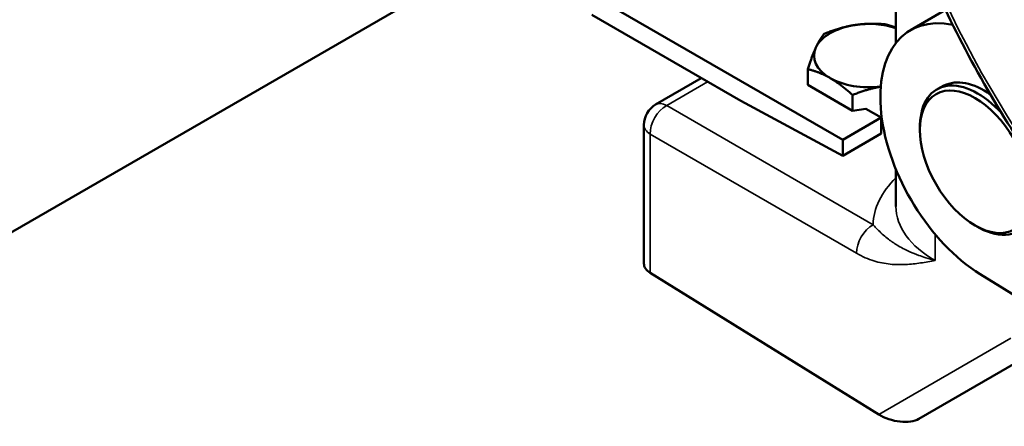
# Model space of a CAD drawing. Header units: inches. Extents: x 1 to 237, y 4 to 150.
# Tile 123 of 209: x 194.61 to 199.66, y 65.79 to 67.88. Entities that reach past the tile are written whole.
import ezdxf

# ---------------------------------------------------------------- set-up
doc = ezdxf.new("R2010")
doc.units = ezdxf.units.IN
doc.header["$LTSCALE"] = 7
doc.header["$MEASUREMENT"] = 0
doc.layers.add('Visible (ANSI)', color=7, linetype='Continuous', lineweight=50)
doc.layers.add('Visible Narrow (ANSI)', color=7, linetype='Continuous', lineweight=35)

msp = doc.modelspace()

# ---------------------------------------------------------------- linework, layer by layer
at = {"layer": 'Visible (ANSI)'}
for p, q in [((199.108, 67.7597), (199.108, 68.5588)), ((197.3712, 68.4051), (191.3563, 64.9325)), ((198.8349, 67.262), (197.548, 68.0051)), ((197.548, 67.903), (198.312, 67.4619)), ((199.1829, 67.8252), (199.3621, 67.9287)), ((198.1096, 67.5787), (197.8751, 67.4433)), ((198.6555, 67.5442), (198.6555, 67.6252)), ((198.6555, 67.5442), (198.8852, 67.4116)), ((199.3543, 67.5404), (199.3233, 67.5243)), ((198.8852, 67.4116), (198.8852, 67.4927)), ((198.312, 67.4619), (198.8349, 67.1811)), ((198.8349, 67.262), (199.0329, 67.3764)), ((198.8852, 67.4116), (198.9535, 67.4222)), ((199.0329, 67.3764), (198.9535, 67.4222)), ((199.0329, 67.2954), (199.0329, 67.3764)), ((197.8151, 66.6279), (197.8151, 67.3394)), ((199.0364, 67.3656), (199.0329, 67.3651)), ((199.2308, 67.3247), (199.2313, 67.341)), ((198.8349, 67.1811), (199.0329, 67.2954)), ((198.8349, 67.262), (198.8349, 67.1811)), ((199.108, 66.9224), (199.108, 67.1112)), ((199.5234, 66.8179), (199.5378, 66.8102)), ((199.0197, 65.8549), (197.8473, 66.5807)), ((199.5394, 66.5744), (199.7993, 66.4138)), ((199.2253, 65.8316), (199.7679, 66.1449))]:
    msp.add_line(p, q, dxfattribs=at)
msp.add_arc((197.9351, 67.3394), 0.12, 120, 180, dxfattribs=at)
for centre, major_axis, ratio, start_param, end_param in [((199.5579, 67.1757), (-0.375, 0.6495), 0.57735, 5.800728, 8.604473), ((198.9692, 67.6943), (-0.2813, 0), 0.57735, 4.974188, 6.021386), ((198.9692, 67.6943), (-0.2813, 0), 0.57735, 4.196345, 4.974188), ((198.9692, 67.6943), (-0.2813, 0), 0.57735, 6.021386, 7.068583), ((198.9692, 67.6943), (0.2813, 0), 0.57735, 3.926991, 4.929136), ((199.5276, 67.1582), (-0.2097, 0.3631), 0.57735, 5.070559, 7.034243), ((199.5579, 67.1757), (-0.2089, 0.3618), 0.57735, 5.377639, 6.258041), ((199.5276, 67.1582), (0.2097, -0.3631), 0.57735, 5.532128, 7.660325), ((199.858, 66.94), (0.7499, 0.0253), 0.553526, 3.122924, 3.125061), ((198.9692, 66.6742), (0.1875, 0), 0.57735, 1.156518, 1.15662), ((197.9351, 66.6279), (-0.12, 0), 0.57735, 0, 0.750492), ((199.1074, 65.9021), (-0.1437, 0.0401), 0.528273, 1.068386, 2.663863)]:
    msp.add_ellipse(centre, major_axis=major_axis, ratio=ratio, start_param=start_param, end_param=end_param, dxfattribs=at)
msp.add_ellipse((199.5137, 67.1502), major_axis=(0.2002, -0.3467), ratio=0.57735, dxfattribs=at)
for points, knots in [([(199.908, 70.4402), (199.7857, 70.3624), (199.6834, 70.2525), (199.525, 69.9775), (199.4711, 69.8101), (199.4177, 69.4322), (199.4203, 69.2202), (199.4828, 68.7766), (199.543, 68.545), (199.7139, 68.0865), (199.8245, 67.8596), (200.085, 67.4325), (200.2348, 67.2323), (200.5593, 66.878), (200.734, 66.7241), (201.0923, 66.4785), (201.2758, 66.3869), (201.5502, 66.3037), (201.6439, 66.2853), (201.7353, 66.2778)], [0.810093, 0.810093, 0.810093, 0.810093, 1.107873, 1.107873, 1.420886, 1.420886, 1.746226, 1.746226, 2.072532, 2.072532, 2.39776, 2.39776, 2.722621, 2.722621, 3.048088, 3.048088, 3.374586, 3.374586, 3.547036, 3.547036, 3.547036, 3.547036]), ([(199.0043, 68.9174), (199.0501, 68.7322), (199.1086, 68.545), (199.3014, 68.0328), (199.4599, 67.7098), (199.8289, 67.1076), (200.0383, 66.8277), (200.2645, 66.5797)], [1.892737, 1.892737, 1.892737, 1.892737, 2.0778252, 2.0778252, 2.4014564, 2.4014564, 2.7188421, 2.7188421, 2.7188421, 2.7188421])]:
    msp.add_open_spline(points, degree=3, knots=knots, dxfattribs=at)
for points, weights in [([(198.7396, 67.8063), (198.8237, 67.8399), (198.8964, 67.8511)], [1, 1.0379548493, 1]), ([(198.8964, 67.8511), (198.9692, 67.8624), (199.0533, 67.8549)], [1, 1.0379548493, 1]), ([(199.0533, 67.8549), (199.082, 67.8479), (199.108, 67.8379)], [1, 1.01737175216, 1.01884156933]), ([(198.6976, 67.7363), (198.7171, 67.7783), (198.7396, 67.8063)], [1, 1.0379548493, 1]), ([(198.6555, 67.6252), (198.6781, 67.6943), (198.6976, 67.7363)], [1, 1.0379548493, 1]), ([(198.7704, 67.5795), (198.7171, 67.6102), (198.6555, 67.6252)], [1, 1.0379548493, 1]), ([(198.8852, 67.4927), (198.8237, 67.5487), (198.7704, 67.5795)], [1, 1.0379548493, 1]), ([(199.0297, 67.5354), (198.9626, 67.5235), (198.8852, 67.4927)], [1.00570378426, 1.03484876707, 1])]:
    msp.add_rational_spline(points, weights, degree=2, dxfattribs=at)
at = {"layer": 'Visible Narrow (ANSI)'}
for p, q in [((197.9321, 67.439), (198.1418, 67.5601)), ((198.9911, 66.8277), (197.9321, 67.439)), ((197.8473, 66.5807), (197.8473, 67.2922)), ((197.8473, 67.2922), (198.9062, 66.6808)), ((199.3095, 66.6438), (199.3095, 66.7781)), ((199.6979, 66.2465), (199.0197, 65.8549))]:
    msp.add_line(p, q, dxfattribs=at)
for centre, major_axis, ratio, start_param, end_param in [((201.0492, 68.3886), (1.129, -1.9556), 0.57735, 2.457314, 5.962876), ((201.2118, 68.4825), (-1.6278, 2.8195), 0.57735, 1.107477, 1.937159), ((197.9351, 67.3394), (-0.06, -0.1039), 0.616921, 3.9276, 5.497178), ((197.9351, 67.3394), (-0.06, 0.1039), 0.57735, 5.532694, 6.283185), ((197.9351, 67.3394), (-0.12, 0), 0.57735, 0, 0.750492), ((199.861, 66.8404), (-0.8699, -0.0254), 0.556861, 5.742206, 6.256875), ((199.858, 66.94), (0.7499, 0.0253), 0.553526, 3.125061, 3.873416), ((198.994, 66.7281), (0.06, 0.1039), 0.616921, 0.785803, 2.355586)]:
    msp.add_ellipse(centre, major_axis=major_axis, ratio=ratio, start_param=start_param, end_param=end_param, dxfattribs=at)
for points, knots in [([(199.3095, 66.6438), (199.3093, 66.6439), (199.3092, 66.6439), (199.2924, 66.6483), (199.2763, 66.653), (199.2484, 66.6619), (199.2364, 66.666), (199.2091, 66.6761), (199.194, 66.6822), (199.1702, 66.6929), (199.1609, 66.6973), (199.1409, 66.7074), (199.1302, 66.7133), (199.1182, 66.7204), (199.1164, 66.7214), (199.1064, 66.7275), (199.0983, 66.7327), (199.0896, 66.7386), (199.0886, 66.7393), (199.0792, 66.7458), (199.0711, 66.7518), (199.0544, 66.7649), (199.0459, 66.7721), (199.0354, 66.7815), (199.0332, 66.7836), (199.0222, 66.7939), (199.0137, 66.8024), (199.0006, 66.8167), (198.9958, 66.8221), (198.991, 66.8277)], [-1.657693, -1.657693, -1.657693, -1.657693, -1.655886, -1.655886, -1.471172, -1.471172, -1.324709, -1.324709, -1.125877, -1.125877, -0.993532, -0.993532, -0.827943, -0.827943, -0.798863, -0.798863, -0.662355, -0.662355, -0.644954, -0.644954, -0.496766, -0.496766, -0.331177, -0.331177, -0.286163, -0.286163, -0.106819, -0.106819, -0.000022, -0.000022, -0.000022, -0.000022]), ([(198.9062, 66.6808), (198.9358, 66.6637), (198.9654, 66.6512), (198.9943, 66.6423), (199.0088, 66.6378), (199.023, 66.6343), (199.037, 66.6315), (199.051, 66.6287), (199.0648, 66.6267), (199.0784, 66.6253), (199.092, 66.6239), (199.1054, 66.6231), (199.1187, 66.6229), (199.1319, 66.6226), (199.145, 66.6229), (199.158, 66.6235), (199.1839, 66.6248), (199.2094, 66.6276), (199.2345, 66.6313), (199.2596, 66.6349), (199.2844, 66.6393), (199.3091, 66.6437), (199.3092, 66.6438), (199.3094, 66.6438), (199.3095, 66.6438)], [0, 0, 0, 0, 0.331177, 0.331177, 0.331177, 0.496766, 0.496766, 0.496766, 0.662355, 0.662355, 0.662355, 0.827943, 0.827943, 0.827943, 0.993532, 0.993532, 0.993532, 1.324709, 1.324709, 1.324709, 1.655886, 1.655886, 1.655886, 1.657693, 1.657693, 1.657693, 1.657693])]:
    msp.add_open_spline(points, degree=3, knots=knots, dxfattribs=at)

doc.saveas('drawing.dxf')
